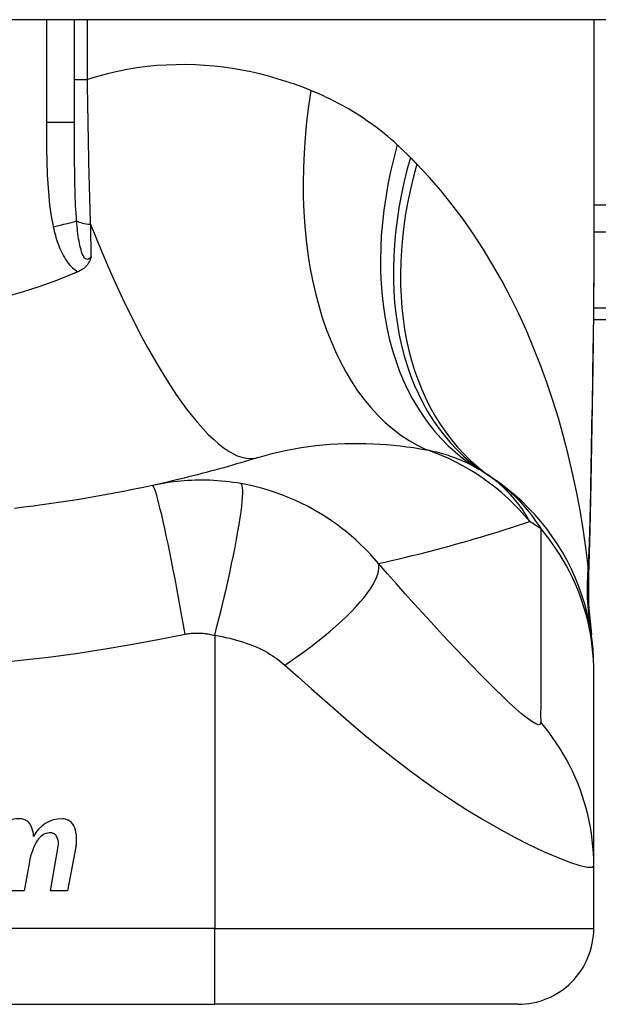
# Model space of a CAD drawing. Header units: inches. Extents: x 12 to 399, y 35 to 188.
# Tile 157 of 193: x 75.146 to 75.446, y 186.534 to 187.045. Entities that reach past the tile are written whole.
import ezdxf

# ---------------------------------------------------------------- set-up
doc = ezdxf.new("R2010")
doc.units = ezdxf.units.IN
doc.header["$MEASUREMENT"] = 0
doc.layers.add('Visible Edges(ANSI)', color=7, linetype='Continuous', lineweight=25)
doc.layers.add('Visible Tangent Edges(ANSI)', color=7, linetype='Continuous', lineweight=25)

msp = doc.modelspace()

# ---------------------------------------------------------------- linework, layer by layer
at = {"layer": 'Visible Edges(ANSI)'}
for p, q in [((95.86231792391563, 187.0446078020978), (54.25731792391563, 187.0446078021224)), ((75.17399115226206, 186.9912124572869), (75.17399115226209, 187.0446078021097)), ((75.44367619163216, 187.0446078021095), (75.4436761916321, 186.9226592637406)), ((75.44348847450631, 186.8891078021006), (75.80981792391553, 186.8891078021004)), ((75.44367619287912, 186.7060587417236), (75.44367619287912, 186.708480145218)), ((75.44367619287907, 186.6056330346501), (75.44367619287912, 186.7060587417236)), ((75.16153810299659, 186.5926282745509), (75.1655936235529, 186.6156282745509)), ((75.1747801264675, 186.6154805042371), (75.1703381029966, 186.5926282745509)), ((75.15058828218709, 186.6076282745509), (75.14794337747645, 186.5926282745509)), ((75.4436761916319, 186.5730959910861), (75.44367619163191, 186.6056330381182)), ((75.14794337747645, 186.5926282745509), (75.13914337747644, 186.5926282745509)), ((75.1703381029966, 186.5926282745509), (75.16153810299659, 186.5926282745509)), ((74.87281004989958, 186.5337259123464), (75.24682579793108, 186.5337259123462)), ((75.4043061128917, 186.533725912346), (75.24682579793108, 186.5337259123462))]:
    msp.add_line(p, q, dxfattribs=at)
at = {"layer": 'Visible Edges(ANSI)', "flags": 128}
for points in [[(75.1827493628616, 186.9217672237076), (75.18263055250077, 186.9213846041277), (75.18250430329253, 186.9210043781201), (75.18236974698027, 186.9206269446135), (75.18222554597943, 186.9202518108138), (75.18206940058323, 186.9198767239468), (75.18189980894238, 186.919502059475), (75.18171538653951, 186.9191283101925), (75.1815146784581, 186.9187559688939), (75.18129625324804, 186.9183854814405), (75.18105867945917, 186.918017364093), (75.18080052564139, 186.917652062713), (75.18052036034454, 186.9172900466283), (75.18021675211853, 186.9169318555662), (75.17988826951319, 186.9165779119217), (75.17953939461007, 186.9162342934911), (75.17917496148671, 186.9159056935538), (75.17879567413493, 186.9155920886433), (75.17840221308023, 186.9152934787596), (75.17799523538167, 186.9150098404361), (75.17757549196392, 186.9147411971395), (75.17714361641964, 186.9144875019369), (75.17670033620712, 186.9142487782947), (75.17624633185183, 186.9140250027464), (75.17578226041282, 186.9138161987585)], [(75.44367619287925, 186.922659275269), (75.44353274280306, 186.8936458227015), (75.44317195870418, 186.8641449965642), (75.44269819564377, 186.8342573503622), (75.4422158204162, 186.8040834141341)], [(75.17399114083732, 186.9130544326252), (75.165104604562, 186.9094897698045), (75.15606844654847, 186.906218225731), (75.14688989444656, 186.9032429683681), (75.1375761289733, 186.9005671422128)], [(75.17578226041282, 186.9138161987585), (75.17570777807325, 186.9137842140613), (75.17563327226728, 186.9137522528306), (75.17555876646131, 186.9137203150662), (75.17548423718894, 186.9136884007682), (75.17540970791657, 186.9136565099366), (75.17533515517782, 186.9136246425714), (75.17526057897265, 186.9135927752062), (75.1751860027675, 186.9135609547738), (75.17511142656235, 186.9135291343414), (75.17503682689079, 186.9134973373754), (75.17496220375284, 186.9134655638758), (75.1748875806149, 186.9134338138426), (75.17481295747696, 186.9134020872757), (75.17473831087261, 186.9133703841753), (75.17466364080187, 186.9133387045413), (75.17458897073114, 186.9133070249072), (75.174514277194, 186.9132753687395), (75.17443958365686, 186.9132437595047), (75.17436486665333, 186.9132121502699), (75.1742901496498, 186.9131805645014), (75.17421543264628, 186.9131490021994), (75.17414066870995, 186.9131174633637), (75.17406592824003, 186.9130859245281), (75.17399114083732, 186.9130544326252)], [(75.26931839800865, 186.8174155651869), (75.26711356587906, 186.8167350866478), (75.26490209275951, 186.8160611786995), (75.26268397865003, 186.8153938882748), (75.26045922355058, 186.8147332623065), (75.25822780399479, 186.8140792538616), (75.25598974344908, 186.8134319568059), (75.25374501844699, 186.8127913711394), (75.25149365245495, 186.8121575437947), (75.2492355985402, 186.8115304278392), (75.24697090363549, 186.8109101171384), (75.24469952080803, 186.8102966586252), (75.24242145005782, 186.8096899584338), (75.24013669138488, 186.8090902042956), (75.2378452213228, 186.8084973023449), (75.23554706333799, 186.8079113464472), (75.23324217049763, 186.8073323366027), (75.23093056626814, 186.806760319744), (75.22861222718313, 186.8061952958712), (75.22628712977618, 186.8056373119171), (75.22395529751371, 186.8050864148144), (75.22161673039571, 186.8045426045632), (75.21927138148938, 186.8040059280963), (75.21691925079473, 186.8034763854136), (75.21456036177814, 186.8029540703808)], [(75.44367619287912, 186.708480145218), (75.44358483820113, 186.7131246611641), (75.44330758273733, 186.7178040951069), (75.44284024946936, 186.722507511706), (75.442179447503, 186.7272236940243), (75.44132267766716, 186.7319409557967), (75.4402683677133, 186.7366471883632), (75.43901595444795, 186.7413301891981), (75.43756582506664, 186.7459775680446), (75.43591944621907, 186.75057684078), (75.4340793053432, 186.7551157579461), (75.43204889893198, 186.7595820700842), (75.4298327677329, 186.7639639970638), (75.42743642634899, 186.7682499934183), (75.4248662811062, 186.7724291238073), (75.42212967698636, 186.7764909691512), (75.41923473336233, 186.780425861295), (75.41619027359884, 186.7842248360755), (75.41300582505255, 186.7878797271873), (75.4096914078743, 186.7913833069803), (75.40625753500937, 186.7947291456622), (75.40271504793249, 186.7979119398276), (75.39907505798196, 186.800927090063), (75.39534880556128, 186.8037711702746), (75.3915476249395, 186.806441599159)], [(75.4422158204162, 186.8040834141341), (75.44171502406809, 186.7797785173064), (75.44087419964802, 186.7559796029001)], [(75.21456036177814, 186.8029540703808), (75.20983357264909, 186.8019334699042), (75.20510246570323, 186.8009466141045), (75.20035584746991, 186.7999910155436), (75.19560052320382, 186.7990680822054), (75.1908368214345, 186.7981776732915), (75.18606509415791, 186.7973198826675), (75.18128571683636, 186.7964946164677), (75.17649913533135, 186.7957018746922), (75.17170572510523, 186.7949416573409), (75.16690576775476, 186.794213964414), (75.16209954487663, 186.7935186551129), (75.15728729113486, 186.7928557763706), (75.15246931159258, 186.7922252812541), (75.14764579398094, 186.7916271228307), (75.14281711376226, 186.7910613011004)], [(75.44087419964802, 186.7559796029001), (75.4409225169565, 186.7408037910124), (75.44241648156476, 186.7256842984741)]]:
    msp.add_lwpolyline(points, dxfattribs=at)
at = {"layer": 'Visible Edges(ANSI)'}
for centre, radius, start, end in [((75.32251914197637, 186.710515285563), 0.1181102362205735, 56.47918401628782, 58.69993221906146), ((75.0598179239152, 186.3139301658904), 0.59381149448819, 56.03787205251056, 56.4791840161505), ((75.14539751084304, 186.61401061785), 0.0159999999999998, 89.47764635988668, 147.4113734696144), ((75.14548178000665, 186.6232536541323), 0.0067565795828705, 16.99279734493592, 89.47764635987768), ((75.13358162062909, 186.6196170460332), 0.019199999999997, 3.616895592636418, 16.99279734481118), ((75.16745159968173, 186.6136389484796), 0.0163712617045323, 89.67879642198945, 153.950781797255), ((75.16750413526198, 186.623010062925), 0.0069999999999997, 18.47479057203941, 89.67879642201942), ((75.15593288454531, 186.6191440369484), 0.019200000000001, 348.9999999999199, 18.47479057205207), ((75.1618363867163, 186.6143562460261), 0.0084000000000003, 96.10268245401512, 147.6083346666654), ((75.16136861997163, 186.6187313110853), 0.0040000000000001, 23.54874513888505, 96.10268245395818), ((75.15751839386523, 186.6170532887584), 0.0082000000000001, 349.9922013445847, 23.54874513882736), ((75.18119172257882, 186.6026856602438), 0.0310000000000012, 148.5584146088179, 170.8256547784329), ((75.40430611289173, 186.5730959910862), 0.0393700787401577, 269.9999999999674, 0)]:
    msp.add_arc(centre, radius, start, end, dxfattribs=at)
at = {"layer": 'Visible Tangent Edges(ANSI)'}
for p, q in [((75.15941358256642, 187.0446078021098), (75.15941358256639, 186.9912124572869)), ((75.18073327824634, 187.0136526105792), (75.18073327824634, 187.0446078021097)), ((75.17399115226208, 187.0136526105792), (75.18073327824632, 187.0136526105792)), ((75.17399115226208, 186.9912124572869), (75.15941358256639, 186.9912124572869)), ((76.00091146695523, 186.9484427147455), (75.4436761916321, 186.9484427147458)), ((75.4436761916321, 186.9345232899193), (76.00091146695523, 186.9345232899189)), ((75.80981792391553, 186.894873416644), (75.44354385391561, 186.8948734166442)), ((75.24682579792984, 186.7251752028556), (75.24682579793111, 186.5730959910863)), ((75.24682579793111, 186.5730959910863), (74.87281004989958, 186.5730959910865)), ((75.24682579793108, 186.5337259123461), (75.24682579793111, 186.5730959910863)), ((75.24682579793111, 186.5730959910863), (75.4436761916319, 186.5730959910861))]:
    msp.add_line(p, q, dxfattribs=at)
at = {"layer": 'Visible Tangent Edges(ANSI)', "flags": 128}
for points in [[(75.29683164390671, 187.0078444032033), (75.29254029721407, 187.009521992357), (75.2881862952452, 187.0111072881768), (75.28377186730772, 187.0125957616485), (75.27929924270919, 187.0139828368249), (75.27477062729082, 187.0152639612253), (75.27018829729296, 187.0164345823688), (75.26555445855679, 187.0174901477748), (75.26087131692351, 187.018426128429), (75.25614112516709, 187.0192379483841), (75.25136611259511, 187.0199210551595), (75.24654803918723, 187.0204717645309), (75.24168803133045, 187.0208863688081), (75.23678726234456, 187.0211603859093), (75.23184692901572, 187.0212893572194), (75.2268682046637, 187.0212688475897), (75.22185228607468, 187.0210943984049), (75.21680034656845, 187.0207615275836), (75.21171358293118, 187.020265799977), (75.20659316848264, 187.0196027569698), (75.20144579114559, 187.018767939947), (75.19628036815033, 187.0177581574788), (75.19110262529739, 187.0165707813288), (75.18591833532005, 187.015203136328), (75.1807332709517, 187.0136526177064)], [(75.18240759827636, 186.9385115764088), (75.18230983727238, 186.9415083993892), (75.18221454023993, 186.9445217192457), (75.18212170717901, 186.9475508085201), (75.18203138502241, 186.9505948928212), (75.18194357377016, 186.9536532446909), (75.18185822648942, 186.9567251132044), (75.18177541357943, 186.9598097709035), (75.18169508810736, 186.9629064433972), (75.18161729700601, 186.9660143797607), (75.18154196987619, 186.969132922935), (75.18146913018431, 186.9722617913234), (75.18139868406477, 186.9754007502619), (75.181330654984, 186.9785495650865), (75.18126499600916, 186.9817080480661), (75.18120168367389, 186.9848759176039), (75.18114067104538, 186.9880529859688), (75.18108193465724, 186.991238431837), (75.18102549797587, 186.9944303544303), (75.18097131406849, 186.997627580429), (75.18091935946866, 187.0008289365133), (75.18086958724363, 187.0040332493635), (75.1808220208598, 187.0072393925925), (75.18077658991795, 187.0104462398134), (75.1807332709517, 187.0136526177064)], [(75.34162901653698, 186.9796359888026), (75.33995069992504, 186.9811560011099), (75.33825457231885, 186.9826451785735), (75.33654084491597, 186.9841035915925), (75.33480975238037, 186.9855313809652), (75.3330614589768, 186.9869286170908), (75.33129622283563, 186.9882954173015), (75.32951418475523, 186.989631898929), (75.32771562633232, 186.990938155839), (75.32590073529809, 186.9922142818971), (75.32406998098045, 186.9934602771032), (75.32222352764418, 186.9946763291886), (75.32036142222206, 186.9958626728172), (75.31848375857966, 186.9970194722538), (75.31659060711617, 186.9981469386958), (75.31468206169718, 186.9992453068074), (75.31275821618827, 187.0003147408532), (75.31081907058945, 187.0013554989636), (75.3088646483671, 187.0023676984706), (75.30689523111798, 187.0033514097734), (75.30491105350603, 187.0043066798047), (75.30291235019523, 187.0052335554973), (75.30089937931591, 187.0061321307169), (75.29887237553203, 187.0070023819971), (75.29683164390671, 187.0078444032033)], [(75.15941358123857, 186.9912124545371), (75.15941494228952, 186.9889522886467), (75.15941954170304, 186.9866919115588), (75.15942822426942, 186.9844313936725), (75.15944183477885, 186.9821708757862), (75.15946135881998, 186.9799103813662), (75.15948801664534, 186.9776500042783), (75.15952284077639, 186.9753898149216), (75.15956695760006, 186.9731299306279), (75.15962139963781, 186.9708704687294), (75.15968766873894, 186.9686114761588), (75.1597675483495, 186.966352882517), (75.15986277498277, 186.9640946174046), (75.15997508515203, 186.9618365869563), (75.16010621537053, 186.959578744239), (75.16025794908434, 186.957320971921), (75.16043188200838, 186.9550633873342), (75.16062956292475, 186.952807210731), (75.16085437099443, 186.9505536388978), (75.16110973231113, 186.9483038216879), (75.16139911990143, 186.9460588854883), (75.16172605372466, 186.9438199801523), (75.16209395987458, 186.941588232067), (75.16250635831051, 186.9393648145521), (75.16296672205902, 186.9371508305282)], [(75.17511478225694, 186.9402878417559), (75.17496922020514, 186.9422389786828), (75.1748387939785, 186.9442124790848), (75.17472244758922, 186.9462070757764), (75.1746190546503, 186.9482214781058), (75.17452753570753, 186.9502544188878), (75.17444678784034, 186.9523046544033), (75.17437570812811, 186.9543708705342), (75.1743131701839, 186.9564518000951), (75.17425816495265, 186.9585461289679), (75.1742101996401, 186.960652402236), (75.17416871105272, 186.9627702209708), (75.17413320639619, 186.9648993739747), (75.17410309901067, 186.9670395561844), (75.17407782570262, 186.9691905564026), (75.17405687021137, 186.9713520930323), (75.17403966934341, 186.9735239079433), (75.17402570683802, 186.9757056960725), (75.17401470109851, 186.977896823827), (75.17400627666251, 186.9800968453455), (75.17400008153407, 186.9823052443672), (75.17399578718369, 186.9845215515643), (75.1739930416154, 186.9867452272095), (75.17399158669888, 186.9889757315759), (75.17399114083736, 186.991212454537)], [(75.34844109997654, 186.9730933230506), (75.34816243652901, 186.9733720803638), (75.34788332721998, 186.9736502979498), (75.34760377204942, 186.9739280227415), (75.34732374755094, 186.9742052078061), (75.34704330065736, 186.9744818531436), (75.34676238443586, 186.9747580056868), (75.34648102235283, 186.9750335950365), (75.34619921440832, 186.9753086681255), (75.34591693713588, 186.9755832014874), (75.3456342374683, 186.9758571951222), (75.34535106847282, 186.9761306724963), (75.34506745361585, 186.9764035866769), (75.34478336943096, 186.9766759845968), (75.34449886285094, 186.9769478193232), (75.3442139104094, 186.9772191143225), (75.34392848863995, 186.9774898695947), (75.34364262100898, 186.9777600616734), (75.3433563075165, 186.978029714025), (75.3430695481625, 186.9782988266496), (75.34278234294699, 186.9785673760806), (75.34249469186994, 186.9788353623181), (75.34220657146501, 186.9791027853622), (75.34191802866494, 186.9793696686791), (75.34162901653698, 186.9796359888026)], [(75.35178855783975, 186.9697106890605), (75.35165010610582, 186.9698516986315), (75.35151158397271, 186.9699926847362), (75.35137296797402, 186.9701336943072), (75.35123428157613, 186.9702746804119), (75.35109547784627, 186.9704156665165), (75.35095658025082, 186.9705566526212), (75.3508176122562, 186.9706976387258), (75.35067852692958, 186.970838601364), (75.3505393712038, 186.9709795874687), (75.35040012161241, 186.971120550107), (75.35026077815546, 186.9712614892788), (75.35012134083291, 186.9714024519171), (75.34998183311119, 186.9715433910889), (75.34984220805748, 186.9716843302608), (75.3497025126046, 186.9718252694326), (75.34956272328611, 186.9719661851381), (75.34942281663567, 186.9721071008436), (75.34928283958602, 186.972248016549), (75.3491427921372, 186.9723889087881), (75.34900262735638, 186.9725298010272), (75.34886236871, 186.9726706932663), (75.34872203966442, 186.9728115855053), (75.34858161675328, 186.972952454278), (75.34844109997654, 186.9730933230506)], [(75.44075637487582, 186.7610438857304), (75.43956396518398, 186.770769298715), (75.43816359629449, 186.7804755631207), (75.43655401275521, 186.790153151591), (75.43473392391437, 186.7997926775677), (75.43270206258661, 186.809384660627), (75.43045717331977, 186.8189197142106), (75.42799795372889, 186.8283883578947), (75.425323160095, 186.8377811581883), (75.42243173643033, 186.8470884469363), (75.41932371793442, 186.8562991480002), (75.415997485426, 186.8654036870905), (75.41245110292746, 186.87439286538), (75.40868262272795, 186.8832574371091), (75.404690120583, 186.8919882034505), (75.40047167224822, 186.9005758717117), (75.39602531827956, 186.9090112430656), (75.3913457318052, 186.9172894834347), (75.38642461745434, 186.9254058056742), (75.38126111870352, 186.9333427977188), (75.37585460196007, 186.9410826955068), (75.3702044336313, 186.9486077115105), (75.36431016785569, 186.9558998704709), (75.3581716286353, 186.9629404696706), (75.35178855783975, 186.9697106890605)], [(75.16296672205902, 186.9371508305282), (75.16321696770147, 186.9360456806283), (75.16348288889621, 186.9349396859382), (75.16376528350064, 186.9338343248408), (75.1640649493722, 186.9327311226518), (75.16438268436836, 186.9316315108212), (75.16471938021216, 186.9305370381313), (75.16507567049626, 186.9294490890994), (75.16545268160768, 186.9283690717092), (75.1658518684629, 186.9272984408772), (75.16627463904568, 186.9262387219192), (75.16672242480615, 186.9251913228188), (75.16719663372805, 186.9241577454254), (75.1676987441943, 186.9231394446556), (75.16823039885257, 186.9221382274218), (75.16879434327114, 186.9211562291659), (75.1693936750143, 186.9201955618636), (75.17003146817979, 186.9192583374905), (75.17071173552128, 186.9183461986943), (75.17143823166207, 186.9174640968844), (75.17221151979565, 186.9166210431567), (75.17303195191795, 186.9158261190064), (75.17389969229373, 186.915088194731), (75.17481511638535, 186.914416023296), (75.17578226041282, 186.9138161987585)], [(75.1827493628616, 186.9217672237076), (75.18227602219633, 186.9211563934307), (75.18178200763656, 186.9206833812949), (75.18127471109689, 186.9203695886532), (75.18076145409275, 186.9202363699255), (75.18025129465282, 186.9203029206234), (75.17975598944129, 186.9205646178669), (75.1792833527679, 186.9210023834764), (75.17884091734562, 186.9215968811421), (75.17843225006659, 186.9223280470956), (75.17805441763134, 186.9231745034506), (75.17770720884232, 186.9241153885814), (75.17739027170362, 186.9251291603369), (75.17710151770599, 186.9261991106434), (75.17683726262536, 186.9273196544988), (75.17659464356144, 186.9284853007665), (75.17637114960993, 186.9296906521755), (75.1761652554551, 186.9309314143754), (75.17597567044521, 186.9322037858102), (75.1758010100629, 186.9335039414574), (75.17563996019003, 186.9348280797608), (75.17549155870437, 186.9361725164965), (75.17535507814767, 186.9375333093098), (75.17522972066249, 186.9389064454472), (75.17511478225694, 186.9402878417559)], [(75.1827493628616, 186.9217672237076), (75.18273542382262, 186.9224556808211), (75.18272148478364, 186.9231450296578), (75.18270747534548, 186.923835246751), (75.18269346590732, 186.9245263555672), (75.18267943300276, 186.9252183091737), (75.1826653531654, 186.9259111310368), (75.18265124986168, 186.9266047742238), (75.18263712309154, 186.9272992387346), (75.182622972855, 186.9279945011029), (75.18260879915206, 186.9286905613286), (75.18259460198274, 186.9293874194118), (75.18258035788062, 186.9300850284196), (75.1825661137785, 186.9307834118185), (75.1825518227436, 186.9314825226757), (75.18253750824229, 186.932182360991), (75.18252317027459, 186.9328829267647), (75.1825088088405, 186.9335841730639), (75.18249442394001, 186.9342861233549), (75.18248001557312, 186.9349887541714), (75.18246558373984, 186.9356920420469), (75.18245112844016, 186.9363959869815), (75.18243664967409, 186.9371005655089), (75.18242212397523, 186.9378057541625), (75.18240759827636, 186.9385115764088)], [(75.44367622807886, 186.922659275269), (75.44367099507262, 186.917886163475), (75.44365587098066, 186.9130982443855), (75.44363153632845, 186.9082957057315), (75.44359863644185, 186.9034788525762), (75.44355781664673, 186.8986479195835), (75.44350969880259, 186.8938032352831), (75.44345492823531, 186.8889450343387), (75.44339412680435, 186.8840735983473), (75.4433279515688, 186.8791892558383), (75.44325702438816, 186.8742926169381), (75.44318187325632, 186.8693843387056), (75.44310306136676, 186.8644648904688), (75.44302108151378, 186.8595346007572), (75.44293648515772, 186.8545938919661), (75.44284980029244, 186.8496431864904), (75.44276155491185, 186.8446828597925), (75.44267226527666, 186.8397131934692), (75.44258238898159, 186.8347339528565), (75.44249234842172, 186.8297452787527), (75.44240254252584, 186.8247474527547), (75.44231337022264, 186.8197408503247), (75.44222525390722, 186.814725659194), (75.44213859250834, 186.8097022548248), (75.4420537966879, 186.8046708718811)], [(75.26931839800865, 186.8174155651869), (75.27300825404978, 186.8185104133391), (75.27672695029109, 186.8195131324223), (75.28046953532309, 186.8204241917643), (75.28423091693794, 186.8212439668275), (75.28800553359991, 186.8219735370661), (75.29178782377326, 186.8226143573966), (75.29557220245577, 186.8231678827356), (75.29935296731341, 186.8236354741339), (75.30312089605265, 186.8240191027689), (75.30687202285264, 186.824321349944), (75.31060512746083, 186.8245448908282), (75.31431898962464, 186.8246923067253), (75.31801234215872, 186.8247663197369), (75.32168394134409, 186.8247695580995), (75.32533259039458, 186.8247046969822), (75.32895706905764, 186.8245742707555), (75.33255596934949, 186.8243803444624), (75.33612687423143, 186.8241254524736), (75.33966739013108, 186.8238122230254), (75.34317498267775, 186.8234432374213), (75.34664725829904, 186.8230211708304), (75.35008172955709, 186.8225486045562), (75.3534759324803, 186.8220281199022), (75.35682745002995, 186.8214623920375)], [(75.35682745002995, 186.8214623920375), (75.35812711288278, 186.821194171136), (75.35941232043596, 186.8209130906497), (75.36068286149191, 186.8206192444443), (75.36193858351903, 186.8203125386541), (75.36317934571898, 186.8199930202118), (75.36440504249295, 186.8196605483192), (75.36561555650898, 186.8193152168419), (75.36681075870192, 186.8189569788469), (75.36799066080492, 186.8185857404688), (75.36915535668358, 186.8182014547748), (75.37030486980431, 186.8178041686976), (75.37143925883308, 186.8173936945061), (75.3725585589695, 186.8169700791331), (75.37366282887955, 186.8165332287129), (75.37475211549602, 186.8160830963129), (75.3758264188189, 186.815619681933), (75.37688560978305, 186.8151429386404), (75.37792972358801, 186.8146530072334), (75.37895877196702, 186.8141497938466), (75.37997282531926, 186.8136333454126), (75.38097190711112, 186.8131036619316), (75.38195606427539, 186.812560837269), (75.38292534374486, 186.8120047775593), (75.38387978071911, 186.8114355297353)], [(75.26056493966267, 186.8038793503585), (75.25848980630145, 186.8042286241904), (75.2564228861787, 186.8045390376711), (75.25437931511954, 186.8048099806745), (75.2523546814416, 186.8050427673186), (75.25033619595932, 186.8052390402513), (75.2483109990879, 186.8054003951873), (75.24627226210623, 186.8055280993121), (75.24428031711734, 186.8056193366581), (75.24233629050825, 186.8056754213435), (75.2404174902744, 186.8056993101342), (75.23851262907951, 186.8056925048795), (75.23662419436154, 186.8056554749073), (75.23475439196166, 186.8055890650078), (75.23289536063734, 186.8054936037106), (75.23103550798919, 186.8053686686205), (75.22917779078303, 186.8052144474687), (75.22732692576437, 186.8050313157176), (75.22548295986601, 186.8048196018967), (75.22364532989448, 186.8045792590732), (75.2218142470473, 186.804310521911), (75.21998992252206, 186.8040134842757), (75.21817266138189, 186.8036882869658), (75.2163629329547, 186.803335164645), (75.21456036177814, 186.8029540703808)], [(75.41043874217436, 186.7841863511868), (75.40983210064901, 186.7852903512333), (75.40920161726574, 186.7863906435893), (75.4085465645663, 186.7874868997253), (75.40786625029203, 186.7885787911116), (75.40715997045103, 186.7896660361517), (75.40642698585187, 186.7907483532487), (75.40566661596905, 186.791825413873), (75.40487814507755, 186.7928969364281), (75.40406085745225, 186.7939625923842), (75.40321404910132, 186.7950221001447), (75.40233700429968, 186.79607513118), (75.40142903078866, 186.7971214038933), (75.40048938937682, 186.798160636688), (75.39951739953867, 186.7991924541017), (75.39851207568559, 186.8002165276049), (75.39747209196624, 186.8012322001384), (75.39639611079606, 186.802238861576), (75.3952828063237, 186.8032359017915), (75.39413084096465, 186.8042227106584), (75.39293887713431, 186.8051986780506), (75.39170557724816, 186.8061631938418), (75.39042960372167, 186.8071156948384), (75.38910963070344, 186.8080555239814), (75.38774433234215, 186.8089820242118)], [(75.3915476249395, 186.806441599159), (75.39260517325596, 186.8057156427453), (75.39365911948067, 186.8049645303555), (75.39470949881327, 186.8041877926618), (75.39575636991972, 186.803385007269), (75.39679975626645, 186.8025556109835), (75.3978397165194, 186.8016991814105), (75.3988762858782, 186.8008152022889), (75.39990995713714, 186.7999029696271), (75.40094152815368, 186.7989612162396), (75.40197092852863, 186.7979889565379), (75.40299809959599, 186.7969852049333), (75.40402297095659, 186.7959490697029), (75.40504546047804, 186.7948795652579), (75.40606549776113, 186.793775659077), (75.40708302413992, 186.7926365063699), (75.40809794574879, 186.7914610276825), (75.40911021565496, 186.7902483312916), (75.41011972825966, 186.7889974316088), (75.41112641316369, 186.787707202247), (75.41213000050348, 186.7863760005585), (75.41313017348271, 186.7850023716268), (75.41412661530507, 186.7835847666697), (75.41511903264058, 186.7821217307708), (75.41610708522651, 186.7806118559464)], [(75.4420537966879, 186.8046708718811), (75.44202222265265, 186.8028205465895), (75.44198901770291, 186.8009726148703), (75.44195414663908, 186.7991270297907), (75.44191758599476, 186.7972838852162), (75.44187927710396, 186.7954432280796), (75.44183919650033, 186.7936051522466), (75.44179728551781, 186.7917696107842), (75.44175349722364, 186.7899366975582), (75.44170778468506, 186.7881065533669), (75.44166011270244, 186.7862791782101), (75.44161043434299, 186.7844548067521), (75.44155867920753, 186.7826334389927), (75.44150481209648, 186.7808151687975), (75.44144877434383, 186.7790001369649), (75.4413905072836, 186.7771882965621), (75.44132996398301, 186.7753798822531), (75.44126707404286, 186.7735748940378), (75.44120180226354, 186.7717734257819), (75.4411340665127, 186.7699756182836), (75.44106380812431, 186.7681815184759), (75.44099098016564, 186.7663911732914), (75.44091551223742, 186.7646047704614), (75.44083733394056, 186.7628223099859), (75.44075637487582, 186.7610438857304)], [(75.4422158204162, 186.8040834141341), (75.44221587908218, 186.8041082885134), (75.44221532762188, 186.80413311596), (75.44221416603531, 186.8041578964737), (75.44221239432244, 186.8041826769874), (75.4422100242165, 186.8042074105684), (75.44220704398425, 186.8042320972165), (75.44220346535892, 186.8042567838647), (75.44219930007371, 186.80428142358), (75.4421945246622, 186.8043060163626), (75.44218917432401, 186.8043306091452), (75.44218322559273, 186.8043551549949), (75.44217669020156, 186.8043796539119), (75.4421695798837, 186.8044041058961), (75.44216188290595, 186.8044285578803), (75.44215362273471, 186.8044529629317), (75.44214477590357, 186.8044773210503), (75.44213536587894, 186.8045016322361), (75.44212539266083, 186.804525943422), (75.4421148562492, 186.8045501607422), (75.4421037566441, 186.8045743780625), (75.44209209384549, 186.8045985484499), (75.4420798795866, 186.8046227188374), (75.4420671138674, 186.8046467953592), (75.4420537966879, 186.8046708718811)], [(75.23149439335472, 186.7258379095), (75.23067236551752, 186.7304713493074), (75.22982236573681, 186.7351930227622), (75.22894800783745, 186.7399781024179), (75.2280535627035, 186.7447988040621), (75.22714393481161, 186.7496244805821), (75.22622459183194, 186.7544222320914), (75.22530151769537, 186.7591574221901), (75.22438104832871, 186.7637943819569), (75.22346975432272, 186.7682970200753), (75.22257441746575, 186.7726299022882), (75.22170170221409, 186.776758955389), (75.22085810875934, 186.780652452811), (75.22004978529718, 186.784281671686), (75.2192823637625, 186.7876215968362), (75.21856086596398, 186.7906516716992), (75.2178895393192, 186.7933560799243), (75.21727185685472, 186.7957238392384), (75.21671037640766, 186.7977491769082), (75.21620683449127, 186.7994310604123), (75.21576205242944, 186.8007731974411), (75.21537607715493, 186.8017834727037), (75.21504815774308, 186.8024734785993), (75.21477690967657, 186.8028579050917), (75.21456036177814, 186.8029540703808)], [(75.24682578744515, 186.7251752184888), (75.24798683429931, 186.7296705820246), (75.24914586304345, 186.7342547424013), (75.25029562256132, 186.7389050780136), (75.25142834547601, 186.7435964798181), (75.25253588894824, 186.7483012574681), (75.25360987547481, 186.7529897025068), (75.25464188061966, 186.7576304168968), (75.2556235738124, 186.762191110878), (75.25654690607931, 186.766639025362), (75.25740432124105, 186.7709417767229), (75.25818899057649, 186.7750680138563), (75.25889488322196, 186.778988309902), (75.2595170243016, 186.7826756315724), (75.26005151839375, 186.7861061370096), (75.26049569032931, 186.789259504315), (75.26084808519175, 186.7921195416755), (75.2611085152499, 186.7946742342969), (75.261277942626, 186.7969159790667), (75.26135852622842, 186.7988414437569), (75.26135334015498, 186.8004514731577), (75.26126639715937, 186.8017507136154), (75.26110241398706, 186.8027472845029), (75.26086667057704, 186.803452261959), (75.26056493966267, 186.8038793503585)], [(75.33180903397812, 186.7624488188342), (75.3295841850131, 186.7650510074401), (75.32731005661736, 186.7675618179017), (75.3249888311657, 186.7699835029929), (75.32262194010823, 186.772318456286), (75.32021008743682, 186.7745692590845), (75.31775390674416, 186.7767383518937), (75.31525363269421, 186.778828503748), (75.31270659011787, 186.7808426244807), (75.31010961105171, 186.7827837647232), (75.30745952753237, 186.7846549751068), (75.30470175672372, 186.7864923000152), (75.30165797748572, 186.7883975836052), (75.29836810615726, 186.7903193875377), (75.29506312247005, 186.7921123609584), (75.29176970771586, 186.7937688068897), (75.28842797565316, 186.7953228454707), (75.28503400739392, 186.796776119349), (75.28160556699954, 186.7981208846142), (75.27814814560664, 186.7993560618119), (75.27466066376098, 186.8004827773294), (75.2711505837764, 186.8014992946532), (75.267626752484, 186.8024043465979), (75.26409710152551, 186.8031973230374), (75.26056493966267, 186.8038793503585)], [(75.33180903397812, 186.7624488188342), (75.33520412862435, 186.7632082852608), (75.3385886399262, 186.7639807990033), (75.34196263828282, 186.7647662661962), (75.34532612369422, 186.7655646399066), (75.3486791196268, 186.7663759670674), (75.35202169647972, 186.7672001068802), (75.35535385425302, 186.768037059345), (75.35867566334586, 186.7688867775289), (75.36198712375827, 186.7697492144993), (75.365288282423, 186.7706243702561), (75.36857916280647, 186.7715121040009), (75.37185982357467, 186.7724124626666), (75.37513027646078, 186.7733253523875), (75.3783905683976, 186.7742507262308), (75.38164069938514, 186.7751885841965), (75.3848807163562, 186.7761389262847), (75.38811061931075, 186.7771016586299), (75.3913304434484, 186.7780767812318), (75.39454020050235, 186.7790642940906), (75.39773990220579, 186.7800641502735), (75.4009295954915, 186.7810763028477), (75.40410929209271, 186.7821007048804), (75.40727899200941, 186.7831374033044), (75.41043874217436, 186.7841863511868)], [(75.41610708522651, 186.7806118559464), (75.41610708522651, 186.7764120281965), (75.41610708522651, 186.7722129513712), (75.41610708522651, 186.7680308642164), (75.41610708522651, 186.7638493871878), (75.41610708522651, 186.7596636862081), (75.41610708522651, 186.7554769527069), (75.41610708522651, 186.7512911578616), (75.4161070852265, 186.7471059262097), (75.4161070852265, 186.7429204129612), (75.4161070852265, 186.7387347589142), (75.4161070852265, 186.7345491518), (75.41610708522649, 186.7303635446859), (75.41610708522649, 186.7261779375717), (75.41610708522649, 186.7219923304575), (75.41610708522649, 186.717806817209), (75.41610708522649, 186.7136213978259), (75.41610708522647, 186.7094355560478), (75.41610708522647, 186.7052493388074), (75.41610708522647, 186.7010641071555), (75.41610708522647, 186.6968790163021), (75.41610708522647, 186.692689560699), (75.41610708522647, 186.6884950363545), (75.41609167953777, 186.6843260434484), (75.41613943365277, 186.6800987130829)], [(75.44367619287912, 186.7060587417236), (75.44362809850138, 186.7093715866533), (75.44348295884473, 186.7126971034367), (75.44323968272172, 186.7160311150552), (75.4428973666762, 186.7193695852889), (75.44245538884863, 186.722708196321), (75.44191335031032, 186.7260427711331), (75.44127111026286, 186.7293688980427), (75.44052879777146, 186.7326822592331), (75.43968677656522, 186.7359785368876), (75.43874569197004, 186.7392533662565), (75.43770642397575, 186.7425024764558), (75.43657014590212, 186.7457215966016), (75.43533825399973, 186.7489065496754), (75.43401240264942, 186.7520532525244), (75.43259448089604, 186.7551577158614), (75.4310866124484, 186.7582160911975), (75.42949114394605, 186.7612246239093), (75.42781062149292, 186.7641797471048), (75.4260477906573, 186.767078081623), (75.42420558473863, 186.7699164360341), (75.4222871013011, 186.772691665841), (75.42029557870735, 186.775401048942), (75.41823440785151, 186.7780419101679), (75.41610708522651, 186.7806118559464)], [(75.2832889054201, 186.7097667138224), (75.28677084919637, 186.7121218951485), (75.29023915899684, 186.7145422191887), (75.29367691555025, 186.717019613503), (75.29706647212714, 186.7195448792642), (75.30038961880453, 186.7221078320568), (75.30362784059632, 186.7246975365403), (75.30676262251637, 186.7273020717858), (75.30977573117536, 186.7299090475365), (75.31264951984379, 186.7325056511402), (75.31536728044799, 186.7350786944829), (75.31791352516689, 186.7376151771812), (75.32027424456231, 186.7401020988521), (75.32243723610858, 186.7425269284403), (75.32439224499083, 186.7448778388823), (75.32613108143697, 186.7471436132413), (75.32764790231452, 186.7493142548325), (75.32893907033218, 186.7513807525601), (75.330003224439, 186.7533353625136), (75.33084130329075, 186.7551716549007), (75.33145624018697, 186.7568845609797), (75.33185303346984, 186.758470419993), (75.33203834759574, 186.7599268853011), (75.3320204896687, 186.7612529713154), (75.33180903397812, 186.7624488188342)], [(75.41613943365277, 186.6800987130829), (75.41588876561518, 186.6790557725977), (75.415014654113, 186.6787681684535), (75.41354237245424, 186.6792331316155), (75.41152482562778, 186.6804030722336), (75.40904522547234, 186.6821951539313), (75.40619089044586, 186.6845107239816), (75.4030363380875, 186.68725957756), (75.39964349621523, 186.6903634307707), (75.3960647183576, 186.6937545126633), (75.39233518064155, 186.6973845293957), (75.38848323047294, 186.7012136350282), (75.3845273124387, 186.7052147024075), (75.38048276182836, 186.7093651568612), (75.37635948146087, 186.7136500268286), (75.37216543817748, 186.7180570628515), (75.36790533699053, 186.7225788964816), (75.36358175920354, 186.7272114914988), (75.35919891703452, 186.7319491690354), (75.35476480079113, 186.7367831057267), (75.35028659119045, 186.7417054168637), (75.3457568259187, 186.746725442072), (75.34115903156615, 186.7518641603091), (75.3364847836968, 186.7571338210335), (75.33180903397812, 186.7624488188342)], [(75.44085342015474, 186.7580681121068), (75.44084926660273, 186.7581353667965), (75.4408451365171, 186.7582080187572), (75.44084102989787, 186.7582860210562), (75.44083694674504, 186.7583693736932), (75.44083287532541, 186.7584579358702), (75.44082881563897, 186.7585516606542), (75.44082479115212, 186.7586504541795), (75.44082076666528, 186.7587543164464), (75.44081675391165, 186.7588631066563), (75.44081275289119, 186.7589767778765), (75.44080876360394, 186.7590952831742), (75.4408047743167, 186.7592185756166), (75.44080078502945, 186.7593465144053), (75.4407968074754, 186.7594791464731), (75.44079281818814, 186.7596162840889), (75.4407888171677, 186.7597579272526), (75.44078481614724, 186.7599040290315), (75.4407808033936, 186.7600544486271), (75.44077677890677, 186.7602091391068), (75.44077273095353, 186.7603680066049), (75.4407686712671, 186.7605310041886), (75.44076459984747, 186.7606980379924), (75.44076049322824, 186.7608690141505), (75.44075637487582, 186.7610438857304)], [(75.4408737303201, 186.7559795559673), (75.44087743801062, 186.7560669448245), (75.44088075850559, 186.7561543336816), (75.44088366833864, 186.756241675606), (75.44088619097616, 186.7563289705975), (75.44088831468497, 186.7564162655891), (75.44089005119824, 186.7565035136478), (75.44089137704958, 186.7565907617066), (75.44089231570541, 186.7566779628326), (75.4408928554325, 186.7567651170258), (75.44089299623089, 186.756852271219), (75.44089273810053, 186.7569393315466), (75.44089209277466, 186.7570263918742), (75.44089104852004, 186.7571134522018), (75.44088960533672, 186.7572004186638), (75.44088776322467, 186.7572873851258), (75.44088553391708, 186.7573743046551), (75.44088290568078, 186.7574611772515), (75.44087987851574, 186.7575480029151), (75.4408764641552, 186.757634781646), (75.44087263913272, 186.7577215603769), (75.4408684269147, 186.7578082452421), (75.44086382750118, 186.7578949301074), (75.44085881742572, 186.7579815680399), (75.44085342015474, 186.7580681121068)], [(75.13179138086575, 186.7108094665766), (75.14613648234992, 186.7122105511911), (75.16045412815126, 186.7138683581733), (75.17473922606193, 186.7157838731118), (75.18898745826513, 186.7179582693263), (75.20319417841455, 186.7203930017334), (75.21735281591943, 186.7230891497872), (75.23149439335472, 186.7258379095)], [(75.23149439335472, 186.7258379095), (75.23210670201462, 186.7259401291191), (75.23272098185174, 186.7260314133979), (75.23333725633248, 186.726111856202), (75.23395531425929, 186.7261814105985), (75.2345749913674, 186.7262399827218), (75.23519609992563, 186.7262875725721), (75.23581852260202, 186.7263241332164), (75.23644235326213, 186.7263497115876), (75.2370674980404, 186.7263642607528), (75.23769233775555, 186.7263676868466), (75.23831579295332, 186.7263598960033), (75.23894166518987, 186.726341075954), (75.23957244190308, 186.7263112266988), (75.24020732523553, 186.7262701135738), (75.24084539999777, 186.7262175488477), (75.24149032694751, 186.7261531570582), (75.24214945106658, 186.7260759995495), (75.24282227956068, 186.7259857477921), (75.24348886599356, 186.725883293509), (75.2441513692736, 186.7257683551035), (75.24481394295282, 186.7256404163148), (75.24548069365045, 186.725499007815), (75.24615300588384, 186.7253438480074), (75.24682578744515, 186.7251752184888)], [(75.24682578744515, 186.7251752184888), (75.24874864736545, 186.7248576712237), (75.2506636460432, 186.7245022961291), (75.25256860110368, 186.7241091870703), (75.25445874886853, 186.7236789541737), (75.25632892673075, 186.7232123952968), (75.25817467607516, 186.7227106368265), (75.25999625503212, 186.7221736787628), (75.26179037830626, 186.7216024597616), (75.26354709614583, 186.7209998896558), (75.26526833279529, 186.7203659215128), (75.26698621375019, 186.719690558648), (75.2686859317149, 186.7189768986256), (75.27024276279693, 186.7182700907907), (75.271635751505, 186.7175859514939), (75.2729611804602, 186.7168935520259), (75.27424842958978, 186.7161821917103), (75.27549907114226, 186.7154515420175), (75.27671470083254, 186.7147010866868), (75.27789670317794, 186.7139304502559), (75.27904484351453, 186.7131393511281), (75.28015874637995, 186.7123276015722), (75.28123798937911, 186.7114949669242), (75.28228175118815, 186.7106413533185), (75.2832889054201, 186.7097667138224)], [(75.2832889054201, 186.7097667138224), (75.29016148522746, 186.7036233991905), (75.29708867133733, 186.6974520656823), (75.30397159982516, 186.6913472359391), (75.3108549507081, 186.6853058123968), (75.31779811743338, 186.6793159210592), (75.32484186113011, 186.6733772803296), (75.33199913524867, 186.6675067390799), (75.3392791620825, 186.6617223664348), (75.34669313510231, 186.6560388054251), (75.35425447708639, 186.6504691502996), (75.36196759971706, 186.6450299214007), (75.3698247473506, 186.6397424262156), (75.37781064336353, 186.6346306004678), (75.38588879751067, 186.629726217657), (75.3940095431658, 186.6250654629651), (75.40208855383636, 186.6206971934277), (75.41001753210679, 186.6166788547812), (75.41763240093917, 186.613087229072), (75.42473524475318, 186.6100096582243), (75.43108262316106, 186.60754554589), (75.43639121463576, 186.6058024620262), (75.44038083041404, 186.6048723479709), (75.44284947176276, 186.6048119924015), (75.44367619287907, 186.6056330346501)], [(75.44367619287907, 186.6056330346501), (75.44362815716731, 186.6089491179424), (75.44348319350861, 186.6122772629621), (75.44324018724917, 186.6156133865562), (75.44289827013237, 186.6189533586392), (75.44245679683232, 186.6222930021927), (75.44191536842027, 186.6256279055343), (75.44127386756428, 186.6289538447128), (75.44053238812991, 186.632266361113), (75.4396913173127, 186.6355611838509), (75.43875130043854, 186.6388339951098), (75.43771321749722, 186.6420803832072), (75.43657823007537, 186.6452961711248), (75.43534773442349, 186.6484771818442), (75.43402339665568, 186.6516192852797), (75.4326071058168, 186.6547185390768), (75.43110098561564, 186.657771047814), (75.42950735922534, 186.6607731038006), (75.42782880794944, 186.6637211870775), (75.42606805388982, 186.6666118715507), (75.42422804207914, 186.6694419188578), (75.42231185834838, 186.6722083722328), (75.42032275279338, 186.6749083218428), (75.41826411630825, 186.6775392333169), (75.41613943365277, 186.6800987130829)]]:
    msp.add_lwpolyline(points, dxfattribs=at)
at = {"layer": 'Visible Tangent Edges(ANSI)'}
msp.add_arc((75.18053943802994, 186.4133343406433), 0.4363311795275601, 57.32434627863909, 58.20431596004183, dxfattribs=at)
for centre, major_axis, ratio, start_param, end_param in [((75.41837715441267, 187.0078444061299), (-0.0508294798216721, -0.1901747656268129), 0.6042411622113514, 4.872506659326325, 6.187735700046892), ((75.48614752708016, 186.9796359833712), (-0.1022677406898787, -0.1682004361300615), 0.6786015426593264, 5.103707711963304, 6.283185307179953), ((75.49645297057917, 186.973093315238), (-0.1087086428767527, -0.1641112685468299), 0.6890586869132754, 5.140583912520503, 6.283185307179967), ((75.50151707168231, 186.9697106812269), (-0.1099694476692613, -0.1632690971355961), 0.6969087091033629, 5.151259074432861, 6.283185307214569), ((75.15767703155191, 186.9371508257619), (-0.0192705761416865, -0.0040181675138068), 0.056853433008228, 1.836986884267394, 2.689915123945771), ((75.18383367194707, 186.9418563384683), (0.0098425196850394, -5.5e-15), 0.343452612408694, 3.624091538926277, 4.56698846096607), ((75.21092900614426, 187.0054069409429), (0.0583894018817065, -0.1879913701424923), 0.2492511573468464, 4.997806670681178, 6.283185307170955), ((75.31989761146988, 186.7096332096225), (0.0374595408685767, -0.1120125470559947), 0.992002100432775, 1.934246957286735, 2.496048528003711), ((75.63610942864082, 186.7610438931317), (-0.1940896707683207, -0.0328523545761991), 0.8025726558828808, 6.075329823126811, 6.283185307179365), ((75.63716734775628, 186.7543579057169), (-0.1947508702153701, -0.0286736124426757), 0.9169404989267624, 6.103459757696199, 6.283185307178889)]:
    msp.add_ellipse(centre, major_axis=major_axis, ratio=ratio, start_param=start_param, end_param=end_param, dxfattribs=at)

doc.saveas('drawing.dxf')
